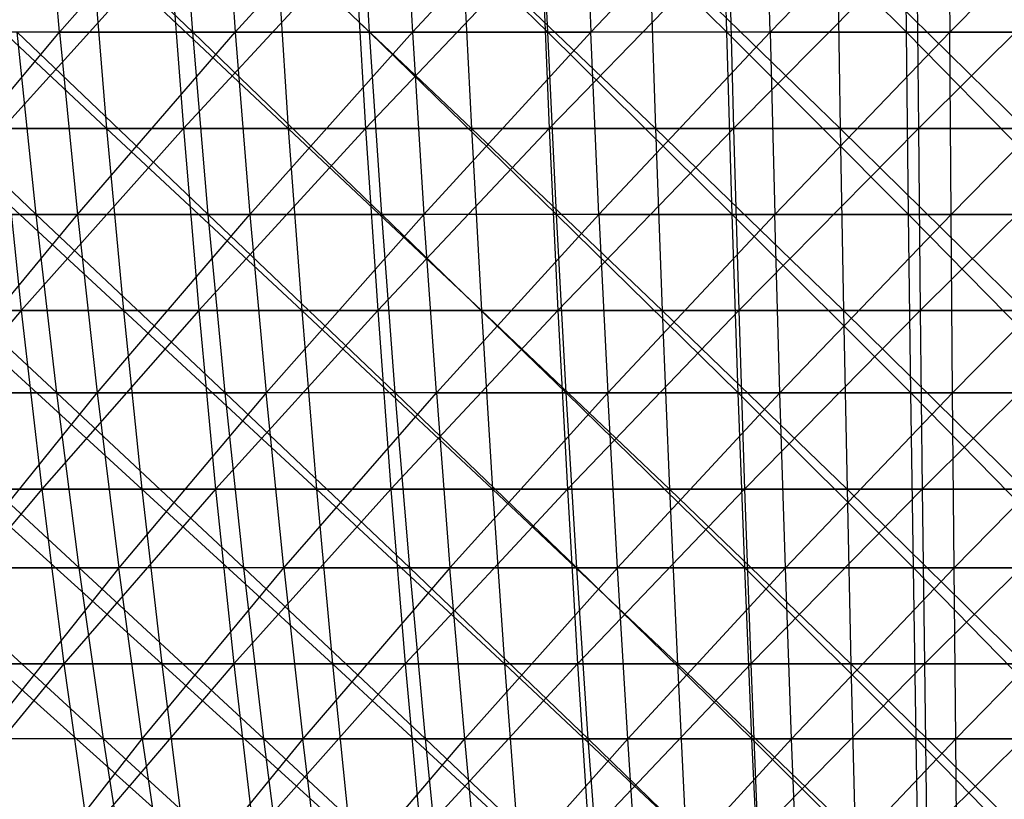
# Model space of a CAD drawing. Extents: x -125 to 125, y -143 to 0.
# Tile 95 of 256: x -13 to 0, y -115 to -105. Entities that reach past the tile are written whole.
import ezdxf

# ---------------------------------------------------------------- set-up
doc = ezdxf.new("R2010")
doc.units = 0
doc.header["$LTSCALE"] = 25.4
doc.layers.get('0').update_dxf_attribs({"linetype": 'CONTINUOUS'})

# ---------------------------------------------------------------- blocks, each defined once
blk = doc.blocks.new('NL2500027000_STL_3')
at = {"color": 0}
for p, q in [((-10.403, -104.911, 50.9), (-12.827, -102.577, 51.251)), ((-10.403, -104.911, 50.9), (-12.827, -102.577, 51.251)), ((-12.083, -104.911, -50.528), (-12.287, -102.577, -51.383)), ((-12.083, -104.911, -50.528), (-12.287, -102.577, -51.383)), ((-12.083, -104.911, -50.528), (-10.034, -102.577, -51.87)), ((-12.083, -104.911, -50.528), (-10.034, -102.577, -51.87)), ((-8.173, -104.911, 51.305), (-10.58, -102.577, 51.762)), ((-8.173, -104.911, 51.305), (-10.58, -102.577, 51.762)), ((-10.403, -104.911, 50.9), (-10.58, -102.577, 51.762)), ((-10.403, -104.911, 50.9), (-10.58, -102.577, 51.762)), ((-10.034, -102.577, -51.87), (-9.867, -104.911, -51.007)), ((-10.034, -102.577, -51.87), (-9.867, -104.911, -51.007)), ((-9.867, -104.911, -51.007), (-7.762, -102.577, -52.259)), ((-9.867, -104.911, -51.007), (-7.762, -102.577, -52.259)), ((-5.928, -104.911, 51.613), (-8.312, -102.577, 52.174)), ((-5.928, -104.911, 51.613), (-8.312, -102.577, 52.174)), ((-8.173, -104.911, 51.305), (-8.312, -102.577, 52.174)), ((-8.173, -104.911, 51.305), (-8.312, -102.577, 52.174)), ((-7.762, -102.577, -52.259), (-7.633, -104.911, -51.389)), ((-7.762, -102.577, -52.259), (-7.633, -104.911, -51.389)), ((-7.633, -104.911, -51.389), (-5.475, -102.577, -52.548)), ((-7.633, -104.911, -51.389), (-5.475, -102.577, -52.548)), ((-3.671, -104.911, 51.822), (-6.028, -102.577, 52.487)), ((-3.671, -104.911, 51.822), (-6.028, -102.577, 52.487)), ((-5.928, -104.911, 51.613), (-6.028, -102.577, 52.487)), ((-5.928, -104.911, 51.613), (-6.028, -102.577, 52.487)), ((-5.475, -102.577, -52.548), (-5.384, -104.911, -51.673)), ((-5.475, -102.577, -52.548), (-5.384, -104.911, -51.673)), ((-3.178, -102.577, -52.736), (-5.384, -104.911, -51.673)), ((-3.178, -102.577, -52.736), (-5.384, -104.911, -51.673)), ((-1.407, -104.911, 51.933), (-3.733, -102.577, 52.7)), ((-1.407, -104.911, 51.933), (-3.733, -102.577, 52.7)), ((-3.671, -104.911, 51.822), (-3.733, -102.577, 52.7)), ((-3.671, -104.911, 51.822), (-3.733, -102.577, 52.7)), ((-3.125, -104.911, -51.858), (-3.178, -102.577, -52.736)), ((-3.125, -104.911, -51.858), (-3.178, -102.577, -52.736)), ((-3.125, -104.911, -51.858), (-0.875, -102.577, -52.825)), ((-3.125, -104.911, -51.858), (-0.875, -102.577, -52.825)), ((-1.407, -104.911, 51.933), (-1.43, -102.577, 52.813)), ((-1.407, -104.911, 51.933), (-1.43, -102.577, 52.813)), ((-0.875, -102.577, -52.825), (-0.86, -104.911, -51.945)), ((-0.875, -102.577, -52.825), (-0.86, -104.911, -51.945)), ((1.43, -102.577, -52.813), (-0.86, -104.911, -51.945)), ((1.43, -102.577, -52.813), (-0.86, -104.911, -51.945)), ((-13.99, -103.785, 54.471), (-11.489, -106.122, 54.108)), ((-13.99, -103.785, 54.471), (-11.489, -106.122, 54.108)), ((-10.697, -103.785, -55.212), (-12.801, -106.122, -53.812)), ((-10.697, -103.785, -55.212), (-12.801, -106.122, -53.812)), ((-11.681, -103.785, 55.013), (-9.198, -106.122, 54.544)), ((-11.681, -103.785, 55.013), (-9.198, -106.122, 54.544)), ((-11.681, -103.785, 55.013), (-11.489, -106.122, 54.108)), ((-11.681, -103.785, 55.013), (-11.489, -106.122, 54.108)), ((-10.697, -103.785, -55.212), (-10.521, -106.122, -54.304)), ((-10.697, -103.785, -55.212), (-10.521, -106.122, -54.304)), ((-8.36, -103.785, -55.614), (-10.521, -106.122, -54.304)), ((-8.36, -103.785, -55.614), (-10.521, -106.122, -54.304)), ((-9.351, -103.785, 55.456), (-6.89, -106.122, 54.883)), ((-9.351, -103.785, 55.456), (-6.89, -106.122, 54.883)), ((-9.351, -103.785, 55.456), (-9.198, -106.122, 54.544)), ((-9.351, -103.785, 55.456), (-9.198, -106.122, 54.544)), ((-8.36, -103.785, -55.614), (-8.223, -106.122, -54.699)), ((-8.36, -103.785, -55.614), (-8.223, -106.122, -54.699)), ((-6.008, -103.785, -55.917), (-8.223, -106.122, -54.699)), ((-6.008, -103.785, -55.917), (-8.223, -106.122, -54.699)), ((-7.005, -103.785, 55.801), (-4.57, -106.122, 55.125)), ((-7.005, -103.785, 55.801), (-4.57, -106.122, 55.125)), ((-7.005, -103.785, 55.801), (-6.89, -106.122, 54.883)), ((-7.005, -103.785, 55.801), (-6.89, -106.122, 54.883)), ((-6.008, -103.785, -55.917), (-5.91, -106.122, -54.998)), ((-6.008, -103.785, -55.917), (-5.91, -106.122, -54.998)), ((-3.646, -103.785, -56.121), (-5.91, -106.122, -54.998)), ((-3.646, -103.785, -56.121), (-5.91, -106.122, -54.998)), ((-4.647, -103.785, 56.047), (-2.242, -106.122, 55.269)), ((-4.647, -103.785, 56.047), (-2.242, -106.122, 55.269)), ((-4.647, -103.785, 56.047), (-4.57, -106.122, 55.125)), ((-4.647, -103.785, 56.047), (-4.57, -106.122, 55.125)), ((-3.646, -103.785, -56.121), (-3.586, -106.122, -55.198)), ((-3.646, -103.785, -56.121), (-3.586, -106.122, -55.198)), ((-1.277, -103.785, -56.225), (-3.586, -106.122, -55.198)), ((-1.277, -103.785, -56.225), (-3.586, -106.122, -55.198)), ((-2.28, -103.785, 56.193), (0.09, -106.122, 55.314)), ((-2.28, -103.785, 56.193), (0.09, -106.122, 55.314)), ((-2.28, -103.785, 56.193), (-2.242, -106.122, 55.269)), ((-2.28, -103.785, 56.193), (-2.242, -106.122, 55.269)), ((-1.277, -103.785, -56.225), (-1.256, -106.122, -55.3)), ((-1.277, -103.785, -56.225), (-1.256, -106.122, -55.3)), ((1.095, -103.785, -56.228), (-1.256, -106.122, -55.3)), ((1.095, -103.785, -56.228), (-1.256, -106.122, -55.3)), ((-12.376, -107.207, 49.449), (-14.8, -104.911, 49.8)), ((-12.376, -107.207, 49.449), (-14.8, -104.911, 49.8)), ((-12.083, -104.911, -50.528), (-14.275, -104.911, -49.953)), ((-12.083, -104.911, -50.528), (-14.275, -104.911, -49.953)), ((-14.006, -107.207, -49.013), (-12.083, -104.911, -50.528)), ((-14.006, -107.207, -49.013), (-12.083, -104.911, -50.528)), ((-10.403, -104.911, 50.9), (-12.614, -104.911, 50.398)), ((-10.403, -104.911, 50.9), (-12.614, -104.911, 50.398)), ((-10.208, -107.207, 49.942), (-12.614, -104.911, 50.398)), ((-10.208, -107.207, 49.942), (-12.614, -104.911, 50.398)), ((-12.376, -107.207, 49.449), (-12.614, -104.911, 50.398)), ((-12.376, -107.207, 49.449), (-12.614, -104.911, 50.398)), ((-12.083, -104.911, -50.528), (-9.867, -104.911, -51.007)), ((-12.083, -104.911, -50.528), (-9.867, -104.911, -51.007)), ((-12.083, -104.911, -50.528), (-11.855, -107.207, -49.577)), ((-12.083, -104.911, -50.528), (-11.855, -107.207, -49.577)), ((-11.855, -107.207, -49.577), (-9.867, -104.911, -51.007)), ((-11.855, -107.207, -49.577), (-9.867, -104.911, -51.007)), ((-8.173, -104.911, 51.305), (-10.403, -104.911, 50.9)), ((-8.173, -104.911, 51.305), (-10.403, -104.911, 50.9)), ((-8.019, -107.207, 50.34), (-10.403, -104.911, 50.9)), ((-8.019, -107.207, 50.34), (-10.403, -104.911, 50.9)), ((-10.208, -107.207, 49.942), (-10.403, -104.911, 50.9)), ((-10.208, -107.207, 49.942), (-10.403, -104.911, 50.9)), ((-9.867, -104.911, -51.007), (-7.633, -104.911, -51.389)), ((-9.867, -104.911, -51.007), (-7.633, -104.911, -51.389)), ((-9.867, -104.911, -51.007), (-9.681, -107.207, -50.047)), ((-9.867, -104.911, -51.007), (-9.681, -107.207, -50.047)), ((-9.681, -107.207, -50.047), (-7.633, -104.911, -51.389)), ((-9.681, -107.207, -50.047), (-7.633, -104.911, -51.389)), ((-5.928, -104.911, 51.613), (-8.173, -104.911, 51.305)), ((-5.928, -104.911, 51.613), (-8.173, -104.911, 51.305)), ((-5.816, -107.207, 50.642), (-8.173, -104.911, 51.305)), ((-5.816, -107.207, 50.642), (-8.173, -104.911, 51.305)), ((-8.019, -107.207, 50.34), (-8.173, -104.911, 51.305)), ((-8.019, -107.207, 50.34), (-8.173, -104.911, 51.305)), ((-7.633, -104.911, -51.389), (-5.384, -104.911, -51.673)), ((-7.633, -104.911, -51.389), (-5.384, -104.911, -51.673)), ((-7.633, -104.911, -51.389), (-7.489, -107.207, -50.422)), ((-7.633, -104.911, -51.389), (-7.489, -107.207, -50.422)), ((-5.384, -104.911, -51.673), (-7.489, -107.207, -50.422)), ((-5.384, -104.911, -51.673), (-7.489, -107.207, -50.422)), ((-3.671, -104.911, 51.822), (-5.928, -104.911, 51.613)), ((-3.671, -104.911, 51.822), (-5.928, -104.911, 51.613)), ((-3.602, -107.207, 50.847), (-5.928, -104.911, 51.613)), ((-3.602, -107.207, 50.847), (-5.928, -104.911, 51.613)), ((-5.816, -107.207, 50.642), (-5.928, -104.911, 51.613)), ((-5.816, -107.207, 50.642), (-5.928, -104.911, 51.613)), ((-5.283, -107.207, -50.7), (-5.384, -104.911, -51.673)), ((-5.283, -107.207, -50.7), (-5.384, -104.911, -51.673)), ((-3.125, -104.911, -51.858), (-5.384, -104.911, -51.673)), ((-3.125, -104.911, -51.858), (-5.384, -104.911, -51.673)), ((-5.283, -107.207, -50.7), (-3.125, -104.911, -51.858)), ((-5.283, -107.207, -50.7), (-3.125, -104.911, -51.858)), ((-1.407, -104.911, 51.933), (-3.671, -104.911, 51.822)), ((-1.407, -104.911, 51.933), (-3.671, -104.911, 51.822)), ((-1.38, -107.207, 50.956), (-3.671, -104.911, 51.822)), ((-1.38, -107.207, 50.956), (-3.671, -104.911, 51.822)), ((-3.602, -107.207, 50.847), (-3.671, -104.911, 51.822)), ((-3.602, -107.207, 50.847), (-3.671, -104.911, 51.822)), ((-3.125, -104.911, -51.858), (-0.86, -104.911, -51.945)), ((-3.125, -104.911, -51.858), (-0.86, -104.911, -51.945)), ((-3.125, -104.911, -51.858), (-3.066, -107.207, -50.882)), ((-3.125, -104.911, -51.858), (-3.066, -107.207, -50.882)), ((-0.86, -104.911, -51.945), (-3.066, -107.207, -50.882)), ((-0.86, -104.911, -51.945), (-3.066, -107.207, -50.882)), ((0.86, -104.911, 51.945), (-1.407, -104.911, 51.933)), ((0.86, -104.911, 51.945), (-1.407, -104.911, 51.933)), ((0.844, -107.207, 50.968), (-1.407, -104.911, 51.933)), ((0.844, -107.207, 50.968), (-1.407, -104.911, 51.933)), ((-1.38, -107.207, 50.956), (-1.407, -104.911, 51.933)), ((-1.38, -107.207, 50.956), (-1.407, -104.911, 51.933)), ((-0.844, -107.207, -50.968), (-0.86, -104.911, -51.945)), ((-0.86, -104.911, -51.945), (1.407, -104.911, -51.933)), ((-0.86, -104.911, -51.945), (1.407, -104.911, -51.933)), ((-0.844, -107.207, -50.968), (-0.86, -104.911, -51.945)), ((-0.844, -107.207, -50.968), (1.407, -104.911, -51.933)), ((-0.844, -107.207, -50.968), (1.407, -104.911, -51.933)), ((-13.76, -106.122, 53.575), (-11.489, -106.122, 54.108)), ((-13.76, -106.122, 53.575), (-11.489, -106.122, 54.108)), ((-13.76, -106.122, 53.575), (-11.277, -108.418, 53.108)), ((-13.76, -106.122, 53.575), (-11.277, -108.418, 53.108)), ((-10.521, -106.122, -54.304), (-12.801, -106.122, -53.812)), ((-12.801, -106.122, -53.812), (-12.565, -108.418, -52.818)), ((-12.801, -106.122, -53.812), (-12.565, -108.418, -52.818)), ((-10.521, -106.122, -54.304), (-12.801, -106.122, -53.812)), ((-10.521, -106.122, -54.304), (-12.565, -108.418, -52.818)), ((-10.521, -106.122, -54.304), (-12.565, -108.418, -52.818)), ((-11.489, -106.122, 54.108), (-9.198, -106.122, 54.544)), ((-11.489, -106.122, 54.108), (-9.198, -106.122, 54.544)), ((-11.489, -106.122, 54.108), (-9.028, -108.418, 53.536)), ((-11.489, -106.122, 54.108), (-9.028, -108.418, 53.536)), ((-11.489, -106.122, 54.108), (-11.277, -108.418, 53.108)), ((-11.489, -106.122, 54.108), (-11.277, -108.418, 53.108)), ((-8.223, -106.122, -54.699), (-10.521, -106.122, -54.304)), ((-10.521, -106.122, -54.304), (-10.327, -108.418, -53.301)), ((-10.521, -106.122, -54.304), (-10.327, -108.418, -53.301)), ((-8.223, -106.122, -54.699), (-10.521, -106.122, -54.304)), ((-8.223, -106.122, -54.699), (-10.327, -108.418, -53.301)), ((-8.223, -106.122, -54.699), (-10.327, -108.418, -53.301)), ((-9.198, -106.122, 54.544), (-6.89, -106.122, 54.883)), ((-9.198, -106.122, 54.544), (-6.89, -106.122, 54.883)), ((-9.198, -106.122, 54.544), (-6.763, -108.418, 53.869)), ((-9.198, -106.122, 54.544), (-6.763, -108.418, 53.869)), ((-9.198, -106.122, 54.544), (-9.028, -108.418, 53.536)), ((-9.198, -106.122, 54.544), (-9.028, -108.418, 53.536)), ((-5.91, -106.122, -54.998), (-8.223, -106.122, -54.699)), ((-8.223, -106.122, -54.699), (-8.071, -108.418, -53.689)), ((-8.223, -106.122, -54.699), (-8.071, -108.418, -53.689)), ((-5.91, -106.122, -54.998), (-8.223, -106.122, -54.699)), ((-5.91, -106.122, -54.998), (-8.071, -108.418, -53.689)), ((-5.91, -106.122, -54.998), (-8.071, -108.418, -53.689)), ((-6.89, -106.122, 54.883), (-4.57, -106.122, 55.125)), ((-6.89, -106.122, 54.883), (-4.57, -106.122, 55.125)), ((-6.89, -106.122, 54.883), (-4.486, -108.418, 54.106)), ((-6.89, -106.122, 54.883), (-4.486, -108.418, 54.106)), ((-6.89, -106.122, 54.883), (-6.763, -108.418, 53.869)), ((-6.89, -106.122, 54.883), (-6.763, -108.418, 53.869)), ((-3.586, -106.122, -55.198), (-5.91, -106.122, -54.998)), ((-5.91, -106.122, -54.998), (-5.8, -108.418, -53.981)), ((-5.91, -106.122, -54.998), (-5.8, -108.418, -53.981)), ((-3.586, -106.122, -55.198), (-5.91, -106.122, -54.998)), ((-3.586, -106.122, -55.198), (-5.8, -108.418, -53.981)), ((-3.586, -106.122, -55.198), (-5.8, -108.418, -53.981)), ((-4.57, -106.122, 55.125), (-2.242, -106.122, 55.269)), ((-4.57, -106.122, 55.125), (-2.242, -106.122, 55.269)), ((-4.57, -106.122, 55.125), (-2.201, -108.418, 54.247)), ((-4.57, -106.122, 55.125), (-2.201, -108.418, 54.247)), ((-4.57, -106.122, 55.125), (-4.486, -108.418, 54.106)), ((-4.57, -106.122, 55.125), (-4.486, -108.418, 54.106)), ((-1.256, -106.122, -55.3), (-3.586, -106.122, -55.198)), ((-3.586, -106.122, -55.198), (-3.52, -108.418, -54.178)), ((-3.586, -106.122, -55.198), (-3.52, -108.418, -54.178)), ((-1.256, -106.122, -55.3), (-3.586, -106.122, -55.198)), ((-1.256, -106.122, -55.3), (-3.52, -108.418, -54.178)), ((-1.256, -106.122, -55.3), (-3.52, -108.418, -54.178)), ((-2.242, -106.122, 55.269), (0.09, -106.122, 55.314)), ((-2.242, -106.122, 55.269), (0.09, -106.122, 55.314)), ((-2.242, -106.122, 55.269), (0.088, -108.418, 54.292)), ((-2.242, -106.122, 55.269), (0.088, -108.418, 54.292)), ((-2.242, -106.122, 55.269), (-2.201, -108.418, 54.247)), ((-2.242, -106.122, 55.269), (-2.201, -108.418, 54.247)), ((1.077, -106.122, -55.304), (-1.256, -106.122, -55.3)), ((-1.256, -106.122, -55.3), (-1.233, -108.418, -54.278)), ((-1.256, -106.122, -55.3), (-1.233, -108.418, -54.278)), ((1.077, -106.122, -55.304), (-1.256, -106.122, -55.3)), ((1.077, -106.122, -55.304), (-1.233, -108.418, -54.278)), ((1.077, -106.122, -55.304), (-1.233, -108.418, -54.278)), ((-12.376, -107.207, 49.449), (-14.522, -107.207, 48.863)), ((-12.376, -107.207, 49.449), (-14.522, -107.207, 48.863)), ((-12.116, -109.458, 48.408), (-14.522, -107.207, 48.863)), ((-12.116, -109.458, 48.408), (-14.522, -107.207, 48.863)), ((-14.006, -107.207, -49.013), (-11.855, -107.207, -49.577)), ((-14.006, -107.207, -49.013), (-11.855, -107.207, -49.577)), ((-13.711, -109.458, -47.98), (-11.855, -107.207, -49.577)), ((-13.711, -109.458, -47.98), (-11.855, -107.207, -49.577)), ((-10.208, -107.207, 49.942), (-12.376, -107.207, 49.449)), ((-10.208, -107.207, 49.942), (-12.376, -107.207, 49.449)), ((-9.993, -109.458, 48.89), (-12.376, -107.207, 49.449)), ((-9.993, -109.458, 48.89), (-12.376, -107.207, 49.449)), ((-12.116, -109.458, 48.408), (-12.376, -107.207, 49.449)), ((-12.116, -109.458, 48.408), (-12.376, -107.207, 49.449)), ((-11.855, -107.207, -49.577), (-9.681, -107.207, -50.047)), ((-11.855, -107.207, -49.577), (-9.681, -107.207, -50.047)), ((-11.855, -107.207, -49.577), (-11.606, -109.458, -48.533)), ((-11.855, -107.207, -49.577), (-11.606, -109.458, -48.533)), ((-11.606, -109.458, -48.533), (-9.681, -107.207, -50.047)), ((-11.606, -109.458, -48.533), (-9.681, -107.207, -50.047)), ((-8.019, -107.207, 50.34), (-10.208, -107.207, 49.942)), ((-8.019, -107.207, 50.34), (-10.208, -107.207, 49.942)), ((-7.851, -109.458, 49.28), (-10.208, -107.207, 49.942)), ((-7.851, -109.458, 49.28), (-10.208, -107.207, 49.942)), ((-9.993, -109.458, 48.89), (-10.208, -107.207, 49.942)), ((-9.993, -109.458, 48.89), (-10.208, -107.207, 49.942)), ((-9.681, -107.207, -50.047), (-7.489, -107.207, -50.422)), ((-9.681, -107.207, -50.047), (-7.489, -107.207, -50.422)), ((-9.681, -107.207, -50.047), (-9.477, -109.458, -48.993)), ((-9.681, -107.207, -50.047), (-9.477, -109.458, -48.993)), ((-7.489, -107.207, -50.422), (-9.477, -109.458, -48.993)), ((-7.489, -107.207, -50.422), (-9.477, -109.458, -48.993)), ((-5.816, -107.207, 50.642), (-8.019, -107.207, 50.34)), ((-5.816, -107.207, 50.642), (-8.019, -107.207, 50.34)), ((-5.694, -109.458, 49.575), (-8.019, -107.207, 50.34)), ((-5.694, -109.458, 49.575), (-8.019, -107.207, 50.34)), ((-7.851, -109.458, 49.28), (-8.019, -107.207, 50.34)), ((-7.851, -109.458, 49.28), (-8.019, -107.207, 50.34)), ((-7.331, -109.458, -49.359), (-7.489, -107.207, -50.422)), ((-7.331, -109.458, -49.359), (-7.489, -107.207, -50.422)), ((-5.283, -107.207, -50.7), (-7.489, -107.207, -50.422)), ((-5.283, -107.207, -50.7), (-7.489, -107.207, -50.422)), ((-7.331, -109.458, -49.359), (-5.283, -107.207, -50.7)), ((-7.331, -109.458, -49.359), (-5.283, -107.207, -50.7)), ((-3.602, -107.207, 50.847), (-5.816, -107.207, 50.642)), ((-3.602, -107.207, 50.847), (-5.816, -107.207, 50.642)), ((-3.526, -109.458, 49.776), (-5.816, -107.207, 50.642)), ((-3.526, -109.458, 49.776), (-5.816, -107.207, 50.642)), ((-5.694, -109.458, 49.575), (-5.816, -107.207, 50.642)), ((-5.694, -109.458, 49.575), (-5.816, -107.207, 50.642)), ((-5.283, -107.207, -50.7), (-3.066, -107.207, -50.882)), ((-5.283, -107.207, -50.7), (-3.066, -107.207, -50.882)), ((-5.283, -107.207, -50.7), (-5.171, -109.458, -49.632)), ((-5.283, -107.207, -50.7), (-5.171, -109.458, -49.632)), ((-3.066, -107.207, -50.882), (-5.171, -109.458, -49.632)), ((-3.066, -107.207, -50.882), (-5.171, -109.458, -49.632)), ((-1.38, -107.207, 50.956), (-3.602, -107.207, 50.847)), ((-1.38, -107.207, 50.956), (-3.602, -107.207, 50.847)), ((-1.351, -109.458, 49.883), (-3.602, -107.207, 50.847)), ((-1.351, -109.458, 49.883), (-3.602, -107.207, 50.847)), ((-3.526, -109.458, 49.776), (-3.602, -107.207, 50.847)), ((-3.526, -109.458, 49.776), (-3.602, -107.207, 50.847)), ((-3.002, -109.458, -49.811), (-3.066, -107.207, -50.882)), ((-3.066, -107.207, -50.882), (-0.844, -107.207, -50.968)), ((-3.066, -107.207, -50.882), (-0.844, -107.207, -50.968)), ((-3.002, -109.458, -49.811), (-3.066, -107.207, -50.882)), ((-3.002, -109.458, -49.811), (-0.844, -107.207, -50.968)), ((-3.002, -109.458, -49.811), (-0.844, -107.207, -50.968)), ((0.844, -107.207, 50.968), (-1.38, -107.207, 50.956)), ((0.844, -107.207, 50.968), (-1.38, -107.207, 50.956)), ((0.826, -109.458, 49.894), (-1.38, -107.207, 50.956)), ((0.826, -109.458, 49.894), (-1.38, -107.207, 50.956)), ((-1.351, -109.458, 49.883), (-1.38, -107.207, 50.956)), ((-1.351, -109.458, 49.883), (-1.38, -107.207, 50.956)), ((-0.826, -109.458, -49.894), (-0.844, -107.207, -50.968)), ((-0.844, -107.207, -50.968), (1.38, -107.207, -50.956)), ((-0.844, -107.207, -50.968), (1.38, -107.207, -50.956)), ((-0.826, -109.458, -49.894), (-0.844, -107.207, -50.968)), ((-0.826, -109.458, -49.894), (1.38, -107.207, -50.956)), ((-0.826, -109.458, -49.894), (1.38, -107.207, -50.956)), ((-12.565, -108.418, -52.818), (-14.78, -108.418, -52.241)), ((-12.565, -108.418, -52.818), (-14.78, -108.418, -52.241)), ((-12.565, -108.418, -52.818), (-14.476, -110.67, -51.166)), ((-12.565, -108.418, -52.818), (-14.476, -110.67, -51.166)), ((-13.505, -108.418, 52.585), (-11.277, -108.418, 53.108)), ((-13.505, -108.418, 52.585), (-11.277, -108.418, 53.108)), ((-13.505, -108.418, 52.585), (-11.045, -110.67, 52.015)), ((-13.505, -108.418, 52.585), (-11.045, -110.67, 52.015)), ((-10.327, -108.418, -53.301), (-12.565, -108.418, -52.818)), ((-12.565, -108.418, -52.818), (-12.306, -110.67, -51.731)), ((-12.565, -108.418, -52.818), (-12.306, -110.67, -51.731)), ((-10.327, -108.418, -53.301), (-12.565, -108.418, -52.818)), ((-10.327, -108.418, -53.301), (-12.306, -110.67, -51.731)), ((-10.327, -108.418, -53.301), (-12.306, -110.67, -51.731)), ((-11.277, -108.418, 53.108), (-9.028, -108.418, 53.536)), ((-11.277, -108.418, 53.108), (-9.028, -108.418, 53.536)), ((-11.277, -108.418, 53.108), (-8.842, -110.67, 52.435)), ((-11.277, -108.418, 53.108), (-8.842, -110.67, 52.435)), ((-11.277, -108.418, 53.108), (-11.045, -110.67, 52.015)), ((-11.277, -108.418, 53.108), (-11.045, -110.67, 52.015)), ((-8.071, -108.418, -53.689), (-10.327, -108.418, -53.301)), ((-10.327, -108.418, -53.301), (-10.115, -110.67, -52.204)), ((-10.327, -108.418, -53.301), (-10.115, -110.67, -52.204)), ((-8.071, -108.418, -53.689), (-10.327, -108.418, -53.301)), ((-8.071, -108.418, -53.689), (-10.115, -110.67, -52.204)), ((-8.071, -108.418, -53.689), (-10.115, -110.67, -52.204)), ((-9.028, -108.418, 53.536), (-6.763, -108.418, 53.869)), ((-9.028, -108.418, 53.536), (-6.763, -108.418, 53.869)), ((-9.028, -108.418, 53.536), (-6.624, -110.67, 52.761)), ((-9.028, -108.418, 53.536), (-6.624, -110.67, 52.761)), ((-9.028, -108.418, 53.536), (-8.842, -110.67, 52.435)), ((-9.028, -108.418, 53.536), (-8.842, -110.67, 52.435)), ((-5.8, -108.418, -53.981), (-8.071, -108.418, -53.689)), ((-8.071, -108.418, -53.689), (-7.905, -110.67, -52.584)), ((-8.071, -108.418, -53.689), (-7.905, -110.67, -52.584)), ((-5.8, -108.418, -53.981), (-8.071, -108.418, -53.689)), ((-5.8, -108.418, -53.981), (-7.905, -110.67, -52.584)), ((-5.8, -108.418, -53.981), (-7.905, -110.67, -52.584)), ((-6.763, -108.418, 53.869), (-4.486, -108.418, 54.106)), ((-6.763, -108.418, 53.869), (-4.486, -108.418, 54.106)), ((-6.763, -108.418, 53.869), (-4.394, -110.67, 52.993)), ((-6.763, -108.418, 53.869), (-4.394, -110.67, 52.993)), ((-6.763, -108.418, 53.869), (-6.624, -110.67, 52.761)), ((-6.763, -108.418, 53.869), (-6.624, -110.67, 52.761)), ((-3.52, -108.418, -54.178), (-5.8, -108.418, -53.981)), ((-5.8, -108.418, -53.981), (-5.681, -110.67, -52.87)), ((-5.8, -108.418, -53.981), (-5.681, -110.67, -52.87)), ((-3.52, -108.418, -54.178), (-5.8, -108.418, -53.981)), ((-3.52, -108.418, -54.178), (-5.681, -110.67, -52.87)), ((-3.52, -108.418, -54.178), (-5.681, -110.67, -52.87)), ((-4.486, -108.418, 54.106), (-2.201, -108.418, 54.247)), ((-4.486, -108.418, 54.106), (-2.201, -108.418, 54.247)), ((-4.486, -108.418, 54.106), (-2.156, -110.67, 53.131)), ((-4.486, -108.418, 54.106), (-2.156, -110.67, 53.131)), ((-4.486, -108.418, 54.106), (-4.394, -110.67, 52.993)), ((-4.486, -108.418, 54.106), (-4.394, -110.67, 52.993)), ((-1.233, -108.418, -54.278), (-3.52, -108.418, -54.178)), ((-3.52, -108.418, -54.178), (-3.447, -110.67, -53.063)), ((-3.52, -108.418, -54.178), (-3.447, -110.67, -53.063)), ((-1.233, -108.418, -54.278), (-3.52, -108.418, -54.178)), ((-1.233, -108.418, -54.278), (-3.447, -110.67, -53.063)), ((-1.233, -108.418, -54.278), (-3.447, -110.67, -53.063)), ((-2.201, -108.418, 54.247), (0.088, -108.418, 54.292)), ((-2.201, -108.418, 54.247), (0.088, -108.418, 54.292)), ((-2.201, -108.418, 54.247), (0.086, -110.67, 53.175)), ((-2.201, -108.418, 54.247), (0.086, -110.67, 53.175)), ((-2.201, -108.418, 54.247), (-2.156, -110.67, 53.131)), ((-2.201, -108.418, 54.247), (-2.156, -110.67, 53.131)), ((1.057, -108.418, -54.282), (-1.233, -108.418, -54.278)), ((-1.233, -108.418, -54.278), (-1.207, -110.67, -53.161)), ((-1.233, -108.418, -54.278), (-1.207, -110.67, -53.161)), ((1.057, -108.418, -54.282), (-1.233, -108.418, -54.278)), ((1.057, -108.418, -54.282), (-1.207, -110.67, -53.161)), ((1.057, -108.418, -54.282), (-1.207, -110.67, -53.161)), ((-12.116, -109.458, 48.408), (-14.216, -109.458, 47.833)), ((-12.116, -109.458, 48.408), (-14.216, -109.458, 47.833)), ((-11.832, -111.663, 47.275), (-14.216, -109.458, 47.833)), ((-11.832, -111.663, 47.275), (-14.216, -109.458, 47.833)), ((-13.711, -109.458, -47.98), (-11.606, -109.458, -48.533)), ((-13.711, -109.458, -47.98), (-11.606, -109.458, -48.533)), ((-13.391, -111.663, -46.857), (-11.606, -109.458, -48.533)), ((-13.391, -111.663, -46.857), (-11.606, -109.458, -48.533)), ((-9.993, -109.458, 48.89), (-12.116, -109.458, 48.408)), ((-9.993, -109.458, 48.89), (-12.116, -109.458, 48.408)), ((-9.759, -111.663, 47.746), (-12.116, -109.458, 48.408)), ((-9.759, -111.663, 47.746), (-12.116, -109.458, 48.408)), ((-11.832, -111.663, 47.275), (-12.116, -109.458, 48.408)), ((-11.832, -111.663, 47.275), (-12.116, -109.458, 48.408)), ((-11.606, -109.458, -48.533), (-9.477, -109.458, -48.993)), ((-11.606, -109.458, -48.533), (-9.477, -109.458, -48.993)), ((-11.606, -109.458, -48.533), (-11.334, -111.663, -47.397)), ((-11.606, -109.458, -48.533), (-11.334, -111.663, -47.397)), ((-9.477, -109.458, -48.993), (-11.334, -111.663, -47.397)), ((-9.477, -109.458, -48.993), (-11.334, -111.663, -47.397)), ((-7.851, -109.458, 49.28), (-9.993, -109.458, 48.89)), ((-7.851, -109.458, 49.28), (-9.993, -109.458, 48.89)), ((-7.667, -111.663, 48.126), (-9.993, -109.458, 48.89)), ((-7.667, -111.663, 48.126), (-9.993, -109.458, 48.89)), ((-9.759, -111.663, 47.746), (-9.993, -109.458, 48.89)), ((-9.759, -111.663, 47.746), (-9.993, -109.458, 48.89)), ((-9.256, -111.663, -47.846), (-9.477, -109.458, -48.993)), ((-9.256, -111.663, -47.846), (-9.477, -109.458, -48.993)), ((-7.331, -109.458, -49.359), (-9.477, -109.458, -48.993)), ((-7.331, -109.458, -49.359), (-9.477, -109.458, -48.993)), ((-9.256, -111.663, -47.846), (-7.331, -109.458, -49.359)), ((-9.256, -111.663, -47.846), (-7.331, -109.458, -49.359)), ((-5.694, -109.458, 49.575), (-7.851, -109.458, 49.28)), ((-5.694, -109.458, 49.575), (-7.851, -109.458, 49.28)), ((-5.56, -111.663, 48.415), (-7.851, -109.458, 49.28)), ((-5.56, -111.663, 48.415), (-7.851, -109.458, 49.28)), ((-7.667, -111.663, 48.126), (-7.851, -109.458, 49.28)), ((-7.667, -111.663, 48.126), (-7.851, -109.458, 49.28)), ((-7.331, -109.458, -49.359), (-5.171, -109.458, -49.632)), ((-7.331, -109.458, -49.359), (-5.171, -109.458, -49.632)), ((-7.331, -109.458, -49.359), (-7.16, -111.663, -48.204)), ((-7.331, -109.458, -49.359), (-7.16, -111.663, -48.204)), ((-5.171, -109.458, -49.632), (-7.16, -111.663, -48.204)), ((-5.171, -109.458, -49.632), (-7.16, -111.663, -48.204)), ((-3.526, -109.458, 49.776), (-5.694, -109.458, 49.575)), ((-3.526, -109.458, 49.776), (-5.694, -109.458, 49.575)), ((-3.443, -111.663, 48.611), (-5.694, -109.458, 49.575)), ((-3.443, -111.663, 48.611), (-5.694, -109.458, 49.575)), ((-5.56, -111.663, 48.415), (-5.694, -109.458, 49.575)), ((-5.56, -111.663, 48.415), (-5.694, -109.458, 49.575)), ((-5.05, -111.663, -48.471), (-5.171, -109.458, -49.632)), ((-5.171, -109.458, -49.632), (-3.002, -109.458, -49.811)), ((-5.171, -109.458, -49.632), (-3.002, -109.458, -49.811)), ((-5.05, -111.663, -48.471), (-5.171, -109.458, -49.632)), ((-5.05, -111.663, -48.471), (-3.002, -109.458, -49.811)), ((-5.05, -111.663, -48.471), (-3.002, -109.458, -49.811)), ((-1.351, -109.458, 49.883), (-3.526, -109.458, 49.776)), ((-1.351, -109.458, 49.883), (-3.526, -109.458, 49.776)), ((-1.319, -111.663, 48.715), (-3.526, -109.458, 49.776)), ((-1.319, -111.663, 48.715), (-3.526, -109.458, 49.776)), ((-3.443, -111.663, 48.611), (-3.526, -109.458, 49.776)), ((-3.443, -111.663, 48.611), (-3.526, -109.458, 49.776)), ((-2.931, -111.663, -48.645), (-3.002, -109.458, -49.811)), ((-3.002, -109.458, -49.811), (-0.826, -109.458, -49.894)), ((-3.002, -109.458, -49.811), (-0.826, -109.458, -49.894)), ((-2.931, -111.663, -48.645), (-3.002, -109.458, -49.811)), ((-2.931, -111.663, -48.645), (-0.826, -109.458, -49.894)), ((-2.931, -111.663, -48.645), (-0.826, -109.458, -49.894)), ((0.826, -109.458, 49.894), (-1.351, -109.458, 49.883)), ((0.826, -109.458, 49.894), (-1.351, -109.458, 49.883)), ((0.807, -111.663, 48.726), (-1.351, -109.458, 49.883)), ((0.807, -111.663, 48.726), (-1.351, -109.458, 49.883)), ((-1.319, -111.663, 48.715), (-1.351, -109.458, 49.883)), ((-1.319, -111.663, 48.715), (-1.351, -109.458, 49.883)), ((-0.807, -111.663, -48.726), (-0.826, -109.458, -49.894)), ((-0.826, -109.458, -49.894), (1.351, -109.458, -49.883)), ((-0.826, -109.458, -49.894), (1.351, -109.458, -49.883)), ((-0.807, -111.663, -48.726), (-0.826, -109.458, -49.894)), ((-0.807, -111.663, -48.726), (1.351, -109.458, -49.883)), ((-0.807, -111.663, -48.726), (1.351, -109.458, -49.883)), ((-12.306, -110.67, -51.731), (-14.476, -110.67, -51.166)), ((-12.306, -110.67, -51.731), (-14.476, -110.67, -51.166)), ((-12.306, -110.67, -51.731), (-14.147, -112.872, -50.002)), ((-12.306, -110.67, -51.731), (-14.147, -112.872, -50.002)), ((-13.228, -110.67, 51.503), (-11.045, -110.67, 52.015)), ((-13.228, -110.67, 51.503), (-11.045, -110.67, 52.015)), ((-13.228, -110.67, 51.503), (-10.793, -112.872, 50.831)), ((-13.228, -110.67, 51.503), (-10.793, -112.872, 50.831)), ((-10.115, -110.67, -52.204), (-12.306, -110.67, -51.731)), ((-12.306, -110.67, -51.731), (-12.026, -112.872, -50.553)), ((-12.306, -110.67, -51.731), (-12.026, -112.872, -50.553)), ((-10.115, -110.67, -52.204), (-12.306, -110.67, -51.731)), ((-10.115, -110.67, -52.204), (-12.026, -112.872, -50.553)), ((-10.115, -110.67, -52.204), (-12.026, -112.872, -50.553)), ((-11.045, -110.67, 52.015), (-8.842, -110.67, 52.435)), ((-11.045, -110.67, 52.015), (-8.842, -110.67, 52.435)), ((-11.045, -110.67, 52.015), (-8.641, -112.872, 51.241)), ((-11.045, -110.67, 52.015), (-8.641, -112.872, 51.241)), ((-11.045, -110.67, 52.015), (-10.793, -112.872, 50.831)), ((-11.045, -110.67, 52.015), (-10.793, -112.872, 50.831)), ((-7.905, -110.67, -52.584), (-10.115, -110.67, -52.204)), ((-10.115, -110.67, -52.204), (-9.884, -112.872, -51.015)), ((-10.115, -110.67, -52.204), (-9.884, -112.872, -51.015)), ((-7.905, -110.67, -52.584), (-10.115, -110.67, -52.204)), ((-7.905, -110.67, -52.584), (-9.884, -112.872, -51.015)), ((-7.905, -110.67, -52.584), (-9.884, -112.872, -51.015)), ((-8.842, -110.67, 52.435), (-6.624, -110.67, 52.761)), ((-8.842, -110.67, 52.435), (-6.624, -110.67, 52.761)), ((-8.842, -110.67, 52.435), (-6.473, -112.872, 51.559)), ((-8.842, -110.67, 52.435), (-6.473, -112.872, 51.559)), ((-8.842, -110.67, 52.435), (-8.641, -112.872, 51.241)), ((-8.842, -110.67, 52.435), (-8.641, -112.872, 51.241)), ((-5.681, -110.67, -52.87), (-7.905, -110.67, -52.584)), ((-7.905, -110.67, -52.584), (-7.725, -112.872, -51.387)), ((-7.905, -110.67, -52.584), (-7.725, -112.872, -51.387)), ((-5.681, -110.67, -52.87), (-7.905, -110.67, -52.584)), ((-5.681, -110.67, -52.87), (-7.725, -112.872, -51.387)), ((-5.681, -110.67, -52.87), (-7.725, -112.872, -51.387)), ((-6.624, -110.67, 52.761), (-4.394, -110.67, 52.993)), ((-6.624, -110.67, 52.761), (-4.394, -110.67, 52.993)), ((-6.624, -110.67, 52.761), (-4.294, -112.872, 51.787)), ((-6.624, -110.67, 52.761), (-4.294, -112.872, 51.787)), ((-6.624, -110.67, 52.761), (-6.473, -112.872, 51.559)), ((-6.624, -110.67, 52.761), (-6.473, -112.872, 51.559)), ((-3.447, -110.67, -53.063), (-5.681, -110.67, -52.87)), ((-5.681, -110.67, -52.87), (-5.552, -112.872, -51.667)), ((-5.681, -110.67, -52.87), (-5.552, -112.872, -51.667)), ((-3.447, -110.67, -53.063), (-5.681, -110.67, -52.87)), ((-3.447, -110.67, -53.063), (-5.552, -112.872, -51.667)), ((-3.447, -110.67, -53.063), (-5.552, -112.872, -51.667)), ((-4.394, -110.67, 52.993), (-2.156, -110.67, 53.131)), ((-4.394, -110.67, 52.993), (-2.156, -110.67, 53.131)), ((-4.394, -110.67, 52.993), (-2.107, -112.872, 51.921)), ((-4.394, -110.67, 52.993), (-2.107, -112.872, 51.921)), ((-4.394, -110.67, 52.993), (-4.294, -112.872, 51.787)), ((-4.394, -110.67, 52.993), (-4.294, -112.872, 51.787)), ((-1.207, -110.67, -53.161), (-3.447, -110.67, -53.063)), ((-3.447, -110.67, -53.063), (-3.369, -112.872, -51.855)), ((-3.447, -110.67, -53.063), (-3.369, -112.872, -51.855)), ((-1.207, -110.67, -53.161), (-3.447, -110.67, -53.063)), ((-1.207, -110.67, -53.161), (-3.369, -112.872, -51.855)), ((-1.207, -110.67, -53.161), (-3.369, -112.872, -51.855)), ((-2.156, -110.67, 53.131), (0.086, -110.67, 53.175)), ((-2.156, -110.67, 53.131), (0.086, -110.67, 53.175)), ((-2.156, -110.67, 53.131), (0.084, -112.872, 51.964)), ((-2.156, -110.67, 53.131), (0.084, -112.872, 51.964)), ((-2.156, -110.67, 53.131), (-2.107, -112.872, 51.921)), ((-2.156, -110.67, 53.131), (-2.107, -112.872, 51.921)), ((1.035, -110.67, -53.165), (-1.207, -110.67, -53.161)), ((-1.207, -110.67, -53.161), (-1.18, -112.872, -51.951)), ((-1.207, -110.67, -53.161), (-1.18, -112.872, -51.951)), ((1.035, -110.67, -53.165), (-1.207, -110.67, -53.161)), ((1.035, -110.67, -53.165), (-1.18, -112.872, -51.951)), ((1.035, -110.67, -53.165), (-1.18, -112.872, -51.951)), ((-11.832, -111.663, 47.275), (-13.883, -111.663, 46.714)), ((-11.832, -111.663, 47.275), (-13.883, -111.663, 46.714)), ((-11.526, -113.816, 46.052), (-13.883, -111.663, 46.714)), ((-11.526, -113.816, 46.052), (-13.883, -111.663, 46.714)), ((-13.391, -111.663, -46.857), (-11.334, -111.663, -47.397)), ((-13.391, -111.663, -46.857), (-11.334, -111.663, -47.397)), ((-11.334, -111.663, -47.397), (-13.044, -113.816, -45.646)), ((-11.334, -111.663, -47.397), (-13.044, -113.816, -45.646)), ((-9.759, -111.663, 47.746), (-11.832, -111.663, 47.275)), ((-9.759, -111.663, 47.746), (-11.832, -111.663, 47.275)), ((-9.506, -113.816, 46.511), (-11.832, -111.663, 47.275)), ((-9.506, -113.816, 46.511), (-11.832, -111.663, 47.275)), ((-11.526, -113.816, 46.052), (-11.832, -111.663, 47.275)), ((-11.526, -113.816, 46.052), (-11.832, -111.663, 47.275)), ((-11.041, -113.816, -46.171), (-11.334, -111.663, -47.397)), ((-11.041, -113.816, -46.171), (-11.334, -111.663, -47.397)), ((-9.256, -111.663, -47.846), (-11.334, -111.663, -47.397)), ((-9.256, -111.663, -47.846), (-11.334, -111.663, -47.397)), ((-11.041, -113.816, -46.171), (-9.256, -111.663, -47.846)), ((-11.041, -113.816, -46.171), (-9.256, -111.663, -47.846)), ((-7.667, -111.663, 48.126), (-9.759, -111.663, 47.746)), ((-7.667, -111.663, 48.126), (-9.759, -111.663, 47.746)), ((-7.469, -113.816, 46.882), (-9.759, -111.663, 47.746)), ((-7.469, -113.816, 46.882), (-9.759, -111.663, 47.746)), ((-9.506, -113.816, 46.511), (-9.759, -111.663, 47.746)), ((-9.506, -113.816, 46.511), (-9.759, -111.663, 47.746)), ((-9.256, -111.663, -47.846), (-7.16, -111.663, -48.204)), ((-9.256, -111.663, -47.846), (-7.16, -111.663, -48.204)), ((-9.256, -111.663, -47.846), (-9.016, -113.816, -46.609)), ((-9.256, -111.663, -47.846), (-9.016, -113.816, -46.609)), ((-7.16, -111.663, -48.204), (-9.016, -113.816, -46.609)), ((-7.16, -111.663, -48.204), (-9.016, -113.816, -46.609)), ((-5.56, -111.663, 48.415), (-7.667, -111.663, 48.126)), ((-5.56, -111.663, 48.415), (-7.667, -111.663, 48.126)), ((-5.417, -113.816, 47.163), (-7.667, -111.663, 48.126)), ((-5.417, -113.816, 47.163), (-7.667, -111.663, 48.126)), ((-7.469, -113.816, 46.882), (-7.667, -111.663, 48.126)), ((-7.469, -113.816, 46.882), (-7.667, -111.663, 48.126)), ((-6.975, -113.816, -46.958), (-7.16, -111.663, -48.204)), ((-7.16, -111.663, -48.204), (-5.05, -111.663, -48.471)), ((-7.16, -111.663, -48.204), (-5.05, -111.663, -48.471)), ((-6.975, -113.816, -46.958), (-7.16, -111.663, -48.204)), ((-6.975, -113.816, -46.958), (-5.05, -111.663, -48.471)), ((-6.975, -113.816, -46.958), (-5.05, -111.663, -48.471)), ((-3.443, -111.663, 48.611), (-5.56, -111.663, 48.415)), ((-3.443, -111.663, 48.611), (-5.56, -111.663, 48.415)), ((-3.354, -113.816, 47.354), (-5.56, -111.663, 48.415)), ((-3.354, -113.816, 47.354), (-5.56, -111.663, 48.415)), ((-5.417, -113.816, 47.163), (-5.56, -111.663, 48.415)), ((-5.417, -113.816, 47.163), (-5.56, -111.663, 48.415)), ((-4.92, -113.816, -47.217), (-5.05, -111.663, -48.471)), ((-5.05, -111.663, -48.471), (-2.931, -111.663, -48.645)), ((-5.05, -111.663, -48.471), (-2.931, -111.663, -48.645)), ((-4.92, -113.816, -47.217), (-5.05, -111.663, -48.471)), ((-4.92, -113.816, -47.217), (-2.931, -111.663, -48.645)), ((-4.92, -113.816, -47.217), (-2.931, -111.663, -48.645)), ((-1.319, -111.663, 48.715), (-3.443, -111.663, 48.611)), ((-1.319, -111.663, 48.715), (-3.443, -111.663, 48.611)), ((-1.285, -113.816, 47.456), (-3.443, -111.663, 48.611)), ((-1.285, -113.816, 47.456), (-3.443, -111.663, 48.611)), ((-3.354, -113.816, 47.354), (-3.443, -111.663, 48.611)), ((-3.354, -113.816, 47.354), (-3.443, -111.663, 48.611)), ((-2.856, -113.816, -47.387), (-2.931, -111.663, -48.645)), ((-2.931, -111.663, -48.645), (-0.807, -111.663, -48.726)), ((-2.931, -111.663, -48.645), (-0.807, -111.663, -48.726)), ((-2.856, -113.816, -47.387), (-2.931, -111.663, -48.645)), ((-2.856, -113.816, -47.387), (-0.807, -111.663, -48.726)), ((-2.856, -113.816, -47.387), (-0.807, -111.663, -48.726)), ((0.807, -111.663, 48.726), (-1.319, -111.663, 48.715)), ((0.807, -111.663, 48.726), (-1.319, -111.663, 48.715)), ((0.786, -113.816, 47.466), (-1.319, -111.663, 48.715)), ((0.786, -113.816, 47.466), (-1.319, -111.663, 48.715)), ((-1.285, -113.816, 47.456), (-1.319, -111.663, 48.715)), ((-1.285, -113.816, 47.456), (-1.319, -111.663, 48.715)), ((-0.786, -113.816, -47.466), (-0.807, -111.663, -48.726)), ((-0.807, -111.663, -48.726), (1.319, -111.663, -48.715)), ((-0.807, -111.663, -48.726), (1.319, -111.663, -48.715)), ((-0.786, -113.816, -47.466), (-0.807, -111.663, -48.726)), ((-0.786, -113.816, -47.466), (1.319, -111.663, -48.715)), ((-0.786, -113.816, -47.466), (1.319, -111.663, -48.715)), ((-12.026, -112.872, -50.553), (-14.147, -112.872, -50.002)), ((-12.026, -112.872, -50.553), (-14.147, -112.872, -50.002)), ((-12.026, -112.872, -50.553), (-13.792, -115.022, -48.749)), ((-12.026, -112.872, -50.553), (-13.792, -115.022, -48.749)), ((-12.926, -112.872, 50.331), (-10.793, -112.872, 50.831)), ((-12.926, -112.872, 50.331), (-10.793, -112.872, 50.831)), ((-12.926, -112.872, 50.331), (-10.523, -115.022, 49.558)), ((-12.926, -112.872, 50.331), (-10.523, -115.022, 49.558)), ((-9.884, -112.872, -51.015), (-12.026, -112.872, -50.553)), ((-12.026, -112.872, -50.553), (-11.725, -115.022, -49.287)), ((-12.026, -112.872, -50.553), (-11.725, -115.022, -49.287)), ((-9.884, -112.872, -51.015), (-12.026, -112.872, -50.553)), ((-9.884, -112.872, -51.015), (-11.725, -115.022, -49.287)), ((-9.884, -112.872, -51.015), (-11.725, -115.022, -49.287)), ((-10.793, -112.872, 50.831), (-8.641, -112.872, 51.241)), ((-10.793, -112.872, 50.831), (-8.641, -112.872, 51.241)), ((-10.793, -112.872, 50.831), (-8.424, -115.022, 49.957)), ((-10.793, -112.872, 50.831), (-8.424, -115.022, 49.957)), ((-10.793, -112.872, 50.831), (-10.523, -115.022, 49.558)), ((-10.793, -112.872, 50.831), (-10.523, -115.022, 49.558)), ((-7.725, -112.872, -51.387), (-9.884, -112.872, -51.015)), ((-9.884, -112.872, -51.015), (-9.637, -115.022, -49.737)), ((-9.884, -112.872, -51.015), (-9.637, -115.022, -49.737)), ((-7.725, -112.872, -51.387), (-9.884, -112.872, -51.015)), ((-7.725, -112.872, -51.387), (-9.637, -115.022, -49.737)), ((-7.725, -112.872, -51.387), (-9.637, -115.022, -49.737)), ((-8.641, -112.872, 51.241), (-6.473, -112.872, 51.559)), ((-8.641, -112.872, 51.241), (-6.473, -112.872, 51.559)), ((-8.641, -112.872, 51.241), (-6.311, -115.022, 50.268)), ((-8.641, -112.872, 51.241), (-6.311, -115.022, 50.268)), ((-8.641, -112.872, 51.241), (-8.424, -115.022, 49.957)), ((-8.641, -112.872, 51.241), (-8.424, -115.022, 49.957)), ((-5.552, -112.872, -51.667), (-7.725, -112.872, -51.387)), ((-7.725, -112.872, -51.387), (-7.531, -115.022, -50.099)), ((-7.725, -112.872, -51.387), (-7.531, -115.022, -50.099)), ((-5.552, -112.872, -51.667), (-7.725, -112.872, -51.387)), ((-5.552, -112.872, -51.667), (-7.531, -115.022, -50.099)), ((-5.552, -112.872, -51.667), (-7.531, -115.022, -50.099)), ((-6.473, -112.872, 51.559), (-4.294, -112.872, 51.787)), ((-6.473, -112.872, 51.559), (-4.294, -112.872, 51.787)), ((-6.473, -112.872, 51.559), (-4.186, -115.022, 50.489)), ((-6.473, -112.872, 51.559), (-4.186, -115.022, 50.489)), ((-6.473, -112.872, 51.559), (-6.311, -115.022, 50.268)), ((-6.473, -112.872, 51.559), (-6.311, -115.022, 50.268)), ((-3.369, -112.872, -51.855), (-5.552, -112.872, -51.667)), ((-5.552, -112.872, -51.667), (-5.413, -115.022, -50.372)), ((-5.552, -112.872, -51.667), (-5.413, -115.022, -50.372)), ((-3.369, -112.872, -51.855), (-5.552, -112.872, -51.667)), ((-3.369, -112.872, -51.855), (-5.413, -115.022, -50.372)), ((-3.369, -112.872, -51.855), (-5.413, -115.022, -50.372)), ((-4.294, -112.872, 51.787), (-2.107, -112.872, 51.921)), ((-4.294, -112.872, 51.787), (-2.107, -112.872, 51.921)), ((-4.294, -112.872, 51.787), (-2.054, -115.022, 50.621)), ((-4.294, -112.872, 51.787), (-2.054, -115.022, 50.621)), ((-4.294, -112.872, 51.787), (-4.186, -115.022, 50.489)), ((-4.294, -112.872, 51.787), (-4.186, -115.022, 50.489)), ((-1.18, -112.872, -51.951), (-3.369, -112.872, -51.855)), ((-3.369, -112.872, -51.855), (-3.284, -115.022, -50.556)), ((-3.369, -112.872, -51.855), (-3.284, -115.022, -50.556)), ((-1.18, -112.872, -51.951), (-3.369, -112.872, -51.855)), ((-1.18, -112.872, -51.951), (-3.284, -115.022, -50.556)), ((-1.18, -112.872, -51.951), (-3.284, -115.022, -50.556)), ((-2.107, -112.872, 51.921), (0.084, -112.872, 51.964)), ((-2.107, -112.872, 51.921), (0.084, -112.872, 51.964)), ((-2.107, -112.872, 51.921), (0.082, -115.022, 50.662)), ((-2.107, -112.872, 51.921), (0.082, -115.022, 50.662)), ((-2.107, -112.872, 51.921), (-2.054, -115.022, 50.621)), ((-2.107, -112.872, 51.921), (-2.054, -115.022, 50.621)), ((1.011, -112.872, -51.954), (-1.18, -112.872, -51.951)), ((-1.18, -112.872, -51.951), (-1.15, -115.022, -50.649)), ((-1.18, -112.872, -51.951), (-1.15, -115.022, -50.649)), ((1.011, -112.872, -51.954), (-1.18, -112.872, -51.951)), ((1.011, -112.872, -51.954), (-1.15, -115.022, -50.649)), ((1.011, -112.872, -51.954), (-1.15, -115.022, -50.649)), ((-11.526, -113.816, 46.052), (-13.524, -113.816, 45.506)), ((-11.526, -113.816, 46.052), (-13.524, -113.816, 45.506)), ((-11.041, -113.816, -46.171), (-13.044, -113.816, -45.646)), ((-11.041, -113.816, -46.171), (-13.044, -113.816, -45.646)), ((-12.673, -115.913, -44.348), (-11.041, -113.816, -46.171)), ((-12.673, -115.913, -44.348), (-11.041, -113.816, -46.171)), ((-9.506, -113.816, 46.511), (-11.526, -113.816, 46.052)), ((-9.506, -113.816, 46.511), (-11.526, -113.816, 46.052)), ((-9.236, -115.913, 45.189), (-11.526, -113.816, 46.052)), ((-9.236, -115.913, 45.189), (-11.526, -113.816, 46.052)), ((-11.198, -115.913, 44.743), (-11.526, -113.816, 46.052)), ((-11.198, -115.913, 44.743), (-11.526, -113.816, 46.052)), ((-11.041, -113.816, -46.171), (-9.016, -113.816, -46.609)), ((-11.041, -113.816, -46.171), (-9.016, -113.816, -46.609)), ((-11.041, -113.816, -46.171), (-10.727, -115.913, -44.858)), ((-11.041, -113.816, -46.171), (-10.727, -115.913, -44.858)), ((-9.016, -113.816, -46.609), (-10.727, -115.913, -44.858)), ((-9.016, -113.816, -46.609), (-10.727, -115.913, -44.858)), ((-7.469, -113.816, 46.882), (-9.506, -113.816, 46.511)), ((-7.469, -113.816, 46.882), (-9.506, -113.816, 46.511)), ((-7.256, -115.913, 45.549), (-9.506, -113.816, 46.511)), ((-7.256, -115.913, 45.549), (-9.506, -113.816, 46.511)), ((-9.236, -115.913, 45.189), (-9.506, -113.816, 46.511)), ((-9.236, -115.913, 45.189), (-9.506, -113.816, 46.511)), ((-8.76, -115.913, -45.283), (-9.016, -113.816, -46.609)), ((-9.016, -113.816, -46.609), (-6.975, -113.816, -46.958)), ((-9.016, -113.816, -46.609), (-6.975, -113.816, -46.958)), ((-8.76, -115.913, -45.283), (-9.016, -113.816, -46.609)), ((-8.76, -115.913, -45.283), (-6.975, -113.816, -46.958)), ((-8.76, -115.913, -45.283), (-6.975, -113.816, -46.958)), ((-5.417, -113.816, 47.163), (-7.469, -113.816, 46.882)), ((-5.417, -113.816, 47.163), (-7.469, -113.816, 46.882)), ((-5.262, -115.913, 45.822), (-7.469, -113.816, 46.882)), ((-5.262, -115.913, 45.822), (-7.469, -113.816, 46.882)), ((-7.256, -115.913, 45.549), (-7.469, -113.816, 46.882)), ((-7.256, -115.913, 45.549), (-7.469, -113.816, 46.882)), ((-6.776, -115.913, -45.622), (-6.975, -113.816, -46.958)), ((-6.975, -113.816, -46.958), (-4.92, -113.816, -47.217)), ((-6.975, -113.816, -46.958), (-4.92, -113.816, -47.217)), ((-6.776, -115.913, -45.622), (-6.975, -113.816, -46.958)), ((-6.776, -115.913, -45.622), (-4.92, -113.816, -47.217)), ((-6.776, -115.913, -45.622), (-4.92, -113.816, -47.217)), ((-3.354, -113.816, 47.354), (-5.417, -113.816, 47.163)), ((-3.354, -113.816, 47.354), (-5.417, -113.816, 47.163)), ((-3.259, -115.913, 46.008), (-5.417, -113.816, 47.163)), ((-3.259, -115.913, 46.008), (-5.417, -113.816, 47.163)), ((-5.262, -115.913, 45.822), (-5.417, -113.816, 47.163)), ((-5.262, -115.913, 45.822), (-5.417, -113.816, 47.163)), ((-4.78, -115.913, -45.875), (-4.92, -113.816, -47.217)), ((-4.92, -113.816, -47.217), (-2.856, -113.816, -47.387)), ((-4.92, -113.816, -47.217), (-2.856, -113.816, -47.387)), ((-4.78, -115.913, -45.875), (-4.92, -113.816, -47.217)), ((-4.78, -115.913, -45.875), (-2.856, -113.816, -47.387)), ((-4.78, -115.913, -45.875), (-2.856, -113.816, -47.387)), ((-1.285, -113.816, 47.456), (-3.354, -113.816, 47.354)), ((-1.285, -113.816, 47.456), (-3.354, -113.816, 47.354)), ((-1.249, -115.913, 46.106), (-3.354, -113.816, 47.354)), ((-1.249, -115.913, 46.106), (-3.354, -113.816, 47.354)), ((-3.259, -115.913, 46.008), (-3.354, -113.816, 47.354)), ((-3.259, -115.913, 46.008), (-3.354, -113.816, 47.354)), ((-2.774, -115.913, -46.039), (-2.856, -113.816, -47.387)), ((-2.856, -113.816, -47.387), (-0.786, -113.816, -47.466)), ((-2.856, -113.816, -47.387), (-0.786, -113.816, -47.466)), ((-2.774, -115.913, -46.039), (-2.856, -113.816, -47.387)), ((-2.774, -115.913, -46.039), (-0.786, -113.816, -47.466)), ((-2.774, -115.913, -46.039), (-0.786, -113.816, -47.466)), ((0.786, -113.816, 47.466), (-1.285, -113.816, 47.456)), ((0.786, -113.816, 47.466), (-1.285, -113.816, 47.456)), ((0.763, -115.913, 46.117), (-1.285, -113.816, 47.456)), ((0.763, -115.913, 46.117), (-1.285, -113.816, 47.456)), ((-1.249, -115.913, 46.106), (-1.285, -113.816, 47.456)), ((-1.249, -115.913, 46.106), (-1.285, -113.816, 47.456)), ((-0.763, -115.913, -46.117), (-0.786, -113.816, -47.466)), ((-0.786, -113.816, -47.466), (1.285, -113.816, -47.456)), ((-0.786, -113.816, -47.466), (1.285, -113.816, -47.456)), ((-0.763, -115.913, -46.117), (-0.786, -113.816, -47.466))]:
    blk.add_line(p, q, dxfattribs=at)

msp = doc.modelspace()

# ---------------------------------------------------------------- block references
at = {"color": 253}
msp.add_blockref('NL2500027000_STL_3', (0, 0), dxfattribs=at)

doc.saveas('drawing.dxf')
